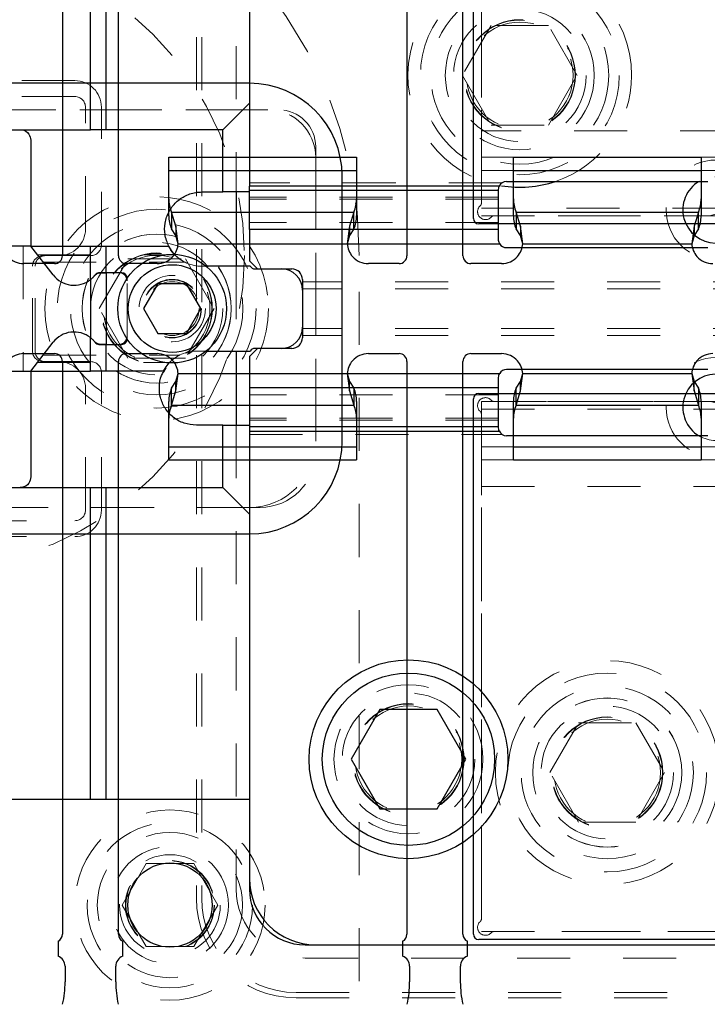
# Model space of a CAD drawing. Header units: inches. Extents: x 1802 to 2468, y -208 to -72.
# Tile 195 of 256: x 1996.35 to 1997.65, y -89.56 to -87.7. Entities that reach past the tile are written whole.
import ezdxf

# ---------------------------------------------------------------- set-up
doc = ezdxf.new("R2010")
doc.units = ezdxf.units.IN
doc.header["$LTSCALE"] = 0.5
doc.header["$MEASUREMENT"] = 0
doc.linetypes.add('HIDDEN', pattern=[0.225, 0.15, -0.075])
for name, color, linetype in [('APP-M-S', 30, 'Continuous'), ('DIE-M-S', 8, 'Continuous'), ('DIE-M-S2', 1, 'Continuous'), ('DIE-M-S3', 8, 'Continuous'), ('DSS-M-S', 53, 'Continuous'), ('DST-M-S', 53, 'Continuous'), ('PAD-M-S', 135, 'Continuous'), ('PBU-M-S', 8, 'Continuous'), ('PUN-M-S2', 1, 'Continuous'), ('ST1-M-S', 193, 'Continuous'), ('SVD-M-S', 8, 'Continuous'), ('SVE-M-S', 8, 'Continuous'), ('SVF-M-S', 8, 'Continuous')]:
    doc.layers.add(name, color=color, linetype=linetype)

msp = doc.modelspace()

# ---------------------------------------------------------------- linework, layer by layer
at = {"layer": 'APP-M-S', "linetype": 'Continuous', "lineweight": 25}
for p, q in [((1996.43465, -87.06322), (1996.43465, -88.14322)), ((1996.54032, -88.14322), (1996.54032, -87.06322)), ((1997.08465, -87.06322), (1997.08465, -88.14322)), ((1997.19032, -88.14322), (1997.19032, -87.06322)), ((1996.63532, -87.98238), (1996.63532, -87.95759)), ((1996.63532, -87.95759), (1996.98965, -87.95759)), ((1996.98965, -87.95759), (1996.98965, -87.98238)), ((1997.28532, -87.95759), (1997.63965, -87.95759)), ((1997.28532, -87.98238), (1997.28532, -87.95759)), ((1997.63965, -87.95759), (1997.63965, -87.98238)), ((1996.63532, -88.03623), (1996.63532, -87.98238)), ((1996.63532, -87.98238), (1996.98965, -87.98238)), ((1996.98965, -87.98238), (1996.98965, -88.03623)), ((1997.28532, -88.03623), (1997.28532, -87.98238)), ((1997.28532, -87.98238), (1997.63965, -87.98238)), ((1997.63965, -87.98238), (1997.63965, -88.03623)), ((1996.63532, -88.06824), (1996.63532, -88.03623)), ((1996.98965, -88.03623), (1996.98965, -88.06824)), ((1997.28532, -88.06824), (1997.28532, -88.03623)), ((1997.63965, -88.03623), (1997.63965, -88.06824)), ((1996.64861, -88.08784), (1996.64057, -88.06085)), ((1996.64057, -88.06085), (1996.9844, -88.06085)), ((1996.64057, -88.06085), (1996.64057, -88.09287)), ((1996.9844, -88.06085), (1996.97636, -88.08784)), ((1996.9844, -88.09287), (1996.9844, -88.06085)), ((1997.29861, -88.08784), (1997.29057, -88.06085)), ((1997.29057, -88.06085), (1997.6344, -88.06085)), ((1997.29057, -88.06085), (1997.29057, -88.09287)), ((1997.6344, -88.06085), (1997.62636, -88.08784)), ((1997.6344, -88.09287), (1997.6344, -88.06085)), ((1996.64861, -88.10542), (1996.64057, -88.09287)), ((1996.64861, -88.08784), (1996.64861, -88.10542)), ((1996.65298, -88.12071), (1996.64861, -88.08784)), ((1996.97636, -88.08784), (1996.97199, -88.12071)), ((1996.97636, -88.08784), (1996.97636, -88.10542)), ((1996.9844, -88.09287), (1996.97636, -88.10542)), ((1997.29861, -88.10542), (1997.29057, -88.09287)), ((1997.29861, -88.08784), (1997.29861, -88.10542)), ((1997.30298, -88.12071), (1997.29861, -88.08784)), ((1997.62636, -88.08784), (1997.62199, -88.12071)), ((1997.62636, -88.08784), (1997.62636, -88.10542)), ((1997.6344, -88.09287), (1997.62636, -88.10542)), ((1996.65298, -88.12071), (1996.64861, -88.10542)), ((1996.65298, -88.12071), (1996.97199, -88.12071)), ((1996.97636, -88.10542), (1996.97199, -88.12071)), ((1997.30298, -88.12071), (1997.29861, -88.10542)), ((1997.30298, -88.12071), (1997.62199, -88.12071)), ((1997.62636, -88.10542), (1997.62199, -88.12071)), ((1996.41965, -88.15822), (1996.36178, -88.15822)), ((1996.61319, -88.15822), (1996.55532, -88.15822)), ((1997.06965, -88.15822), (1997.01178, -88.15822)), ((1997.26319, -88.15822), (1997.20532, -88.15822)), ((1996.36178, -88.32798), (1996.41965, -88.32798)), ((1996.55532, -88.32798), (1996.61319, -88.32798)), ((1997.01178, -88.32798), (1997.06965, -88.32798)), ((1997.20532, -88.32798), (1997.26319, -88.32798)), ((1996.43465, -88.34298), (1996.43465, -89.42298)), ((1996.54032, -89.42298), (1996.54032, -88.34298)), ((1997.08465, -88.34298), (1997.08465, -89.42298)), ((1997.19032, -89.42298), (1997.19032, -88.34298)), ((1996.64057, -88.39333), (1996.64861, -88.38078)), ((1996.64861, -88.38078), (1996.65298, -88.3655)), ((1996.64861, -88.39836), (1996.65298, -88.3655)), ((1996.64861, -88.39836), (1996.64861, -88.38078)), ((1996.65298, -88.3655), (1996.97199, -88.3655)), ((1996.97199, -88.3655), (1996.97636, -88.38078)), ((1996.97199, -88.3655), (1996.97636, -88.39836)), ((1996.97636, -88.39836), (1996.97636, -88.38078)), ((1996.97636, -88.38078), (1996.9844, -88.39333)), ((1997.29057, -88.39333), (1997.29861, -88.38078)), ((1997.29861, -88.38078), (1997.30298, -88.3655)), ((1997.29861, -88.39836), (1997.30298, -88.3655)), ((1997.29861, -88.39836), (1997.29861, -88.38078)), ((1997.30298, -88.3655), (1997.62199, -88.3655)), ((1997.62199, -88.3655), (1997.62636, -88.38078)), ((1997.62199, -88.3655), (1997.62636, -88.39836)), ((1997.62636, -88.39836), (1997.62636, -88.38078)), ((1997.62636, -88.38078), (1997.6344, -88.39333)), ((1996.64057, -88.42535), (1996.64057, -88.39333)), ((1996.64057, -88.42535), (1996.64861, -88.39836)), ((1996.97636, -88.39836), (1996.9844, -88.42535)), ((1996.9844, -88.39333), (1996.9844, -88.42535)), ((1997.29057, -88.42535), (1997.29057, -88.39333)), ((1997.29057, -88.42535), (1997.29861, -88.39836)), ((1997.62636, -88.39836), (1997.6344, -88.42535)), ((1997.6344, -88.39333), (1997.6344, -88.42535)), ((1996.63532, -88.44998), (1996.63532, -88.41796)), ((1996.98965, -88.41796), (1996.98965, -88.44998)), ((1997.28532, -88.44998), (1997.28532, -88.41796)), ((1997.63965, -88.41796), (1997.63965, -88.44998)), ((1996.64057, -88.42535), (1996.9844, -88.42535)), ((1997.29057, -88.42535), (1997.6344, -88.42535)), ((1996.63532, -88.50382), (1996.63532, -88.44998)), ((1996.98965, -88.44998), (1996.98965, -88.50382)), ((1997.28532, -88.50382), (1997.28532, -88.44998)), ((1997.63965, -88.44998), (1997.63965, -88.50382)), ((1996.63532, -88.50382), (1996.98965, -88.50382)), ((1996.63532, -88.52861), (1996.63532, -88.50382)), ((1996.98965, -88.50382), (1996.98965, -88.52861)), ((1997.28532, -88.50382), (1997.63965, -88.50382)), ((1997.28532, -88.52861), (1997.28532, -88.50382)), ((1997.63965, -88.50382), (1997.63965, -88.52861)), ((1996.63532, -88.52861), (1996.98965, -88.52861)), ((1997.28532, -88.52861), (1997.63965, -88.52861)), ((1996.42638, -89.43639), (1996.42638, -89.46476)), ((1996.54859, -89.46476), (1996.54859, -89.43639)), ((1997.07638, -89.43639), (1997.07638, -89.46476)), ((1997.19859, -89.46476), (1997.19859, -89.43639)), ((1996.43965, -89.4836), (1996.43965, -89.51311)), ((1996.53532, -89.51311), (1996.53532, -89.4836)), ((1997.08965, -89.4836), (1997.08965, -89.51311)), ((1997.18532, -89.51311), (1997.18532, -89.4836))]:
    msp.add_line(p, q, dxfattribs=at)
for centre, radius, start, end in [((1996.69671, -88.03601), 0.06139, 180.20381, 203.87332), ((1996.92826, -88.03601), 0.06139, 336.12668, 359.79619), ((1997.34671, -88.03601), 0.06139, 180.20381, 203.87332), ((1997.57826, -88.03601), 0.06139, 336.12668, 359.79619), ((1996.69671, -88.06802), 0.06139, 180.20381, 203.87332), ((1996.92826, -88.06802), 0.06139, 336.12668, 359.79619), ((1997.34671, -88.06802), 0.06139, 180.20381, 203.87332), ((1997.57826, -88.06802), 0.06139, 336.12668, 359.79619), ((1996.61367, -88.11864), 0.03937, 318.59038, 356.98267), ((1997.0113, -88.11864), 0.03937, 183.01733, 221.40962), ((1997.26367, -88.11864), 0.03937, 318.59038, 356.98267), ((1997.6613, -88.11864), 0.03937, 183.01733, 221.40962), ((1996.36178, -88.11822), 0.04, 221.40962, 270), ((1996.41965, -88.14322), 0.015, 270, 0), ((1996.55532, -88.14322), 0.015, 180, 270), ((1996.61319, -88.11822), 0.04, 270, 318.59038), ((1997.01178, -88.11822), 0.04, 221.40962, 270), ((1997.06965, -88.14322), 0.015, 270, 0), ((1997.20532, -88.14322), 0.015, 180, 270), ((1997.26319, -88.11822), 0.04, 270, 318.59038), ((1997.66178, -88.11822), 0.04, 221.40962, 270), ((1996.36178, -88.36798), 0.04, 90, 138.59038), ((1996.41965, -88.34298), 0.015, 0, 90), ((1996.55532, -88.34298), 0.015, 90, 180), ((1996.61319, -88.36798), 0.04, 41.40962, 90), ((1997.01178, -88.36798), 0.04, 90, 138.59038), ((1997.06965, -88.34298), 0.015, 0, 90), ((1997.20532, -88.34298), 0.015, 90, 180), ((1997.26319, -88.36798), 0.04, 41.40962, 90), ((1997.66178, -88.36798), 0.04, 90, 138.59038), ((1996.61367, -88.36757), 0.03937, 3.01733, 41.40962), ((1997.0113, -88.36757), 0.03937, 138.59038, 176.98267), ((1997.26367, -88.36757), 0.03937, 3.01733, 41.40962), ((1997.6613, -88.36757), 0.03937, 138.59038, 176.98267), ((1996.69671, -88.41818), 0.06139, 156.12668, 179.79619), ((1996.92826, -88.41818), 0.06139, 0.20381, 23.87332), ((1997.34671, -88.41818), 0.06139, 156.12668, 179.79619), ((1997.57826, -88.41818), 0.06139, 0.20381, 23.87332), ((1996.69671, -88.4502), 0.06139, 156.12668, 179.79619), ((1996.92826, -88.4502), 0.06139, 0.20381, 23.87332), ((1997.34671, -88.4502), 0.06139, 156.12668, 179.79619), ((1997.57826, -88.4502), 0.06139, 0.20381, 23.87332), ((1996.41965, -89.42298), 0.015, 296.66793, 0), ((1996.55532, -89.42298), 0.015, 180, 243.33207), ((1997.06965, -89.42298), 0.015, 296.66793, 0), ((1997.20532, -89.42298), 0.015, 180, 243.33207), ((1996.41965, -89.4836), 0.02, 0, 70.32928), ((1996.55532, -89.4836), 0.02, 109.67072, 180), ((1997.06965, -89.4836), 0.02, 0, 70.32928), ((1997.20532, -89.4836), 0.02, 109.67072, 180), ((1996.24122, -89.51311), 0.19843, 347.72299, 0), ((1996.73374, -89.51311), 0.19843, 180, 192.27701), ((1996.89122, -89.51311), 0.19843, 347.72299, 0), ((1997.38374, -89.51311), 0.19843, 180, 192.27701)]:
    msp.add_arc(centre, radius, start, end, dxfattribs=at)
at = {"layer": 'DIE-M-S', "linetype": 'Continuous', "lineweight": 25}
for p, q in [((1996.48748, -87.9056), (1996.48748, -87.3181)), ((1996.51748, -87.9056), (1996.51748, -87.3181)), ((1996.78748, -87.3181), (1996.78748, -87.8556)), ((1996.73748, -87.9056), (1996.78748, -87.8556)), ((1996.78748, -87.8556), (1996.78748, -88.01204)), ((1995.96998, -87.9056), (1996.48748, -87.9056)), ((1996.51748, -87.9056), (1996.48748, -87.9056)), ((1996.73748, -87.9056), (1996.51748, -87.9056)), ((1996.73748, -88.0231), (1996.73748, -87.9056)), ((1996.37498, -87.9256), (1996.37498, -88.1251)), ((1996.69748, -88.0231), (1996.73748, -88.0231)), ((1996.78748, -88.0231), (1996.73748, -88.0231)), ((1996.41725, -88.17966), (1996.37498, -88.1251)), ((1996.37498, -88.1251), (1996.48748, -88.1251)), ((1996.48748, -88.1885), (1996.48748, -88.1251)), ((1996.48748, -88.1251), (1996.51748, -88.1251)), ((1996.51748, -88.1756), (1996.51748, -88.1251)), ((1996.51748, -88.1251), (1996.63523, -88.1251)), ((1996.64018, -88.1333), (1996.63523, -88.1251)), ((1996.64615, -88.1407), (1996.64018, -88.1333)), ((1996.51748, -88.1756), (1996.50435, -88.1756)), ((1996.54678, -88.1756), (1996.51748, -88.1756)), ((1996.78882, -88.1631), (1996.70586, -88.1631)), ((1996.79748, -88.1681), (1996.80248, -88.1681)), ((1996.55678, -88.18582), (1996.55678, -88.1856)), ((1996.37498, -88.3611), (1996.41725, -88.30655)), ((1996.48748, -88.3611), (1996.48748, -88.29771)), ((1996.55678, -88.3006), (1996.55678, -88.30038)), ((1996.50435, -88.3106), (1996.51748, -88.3106)), ((1996.51748, -88.3611), (1996.51748, -88.3106)), ((1996.51748, -88.3106), (1996.54678, -88.3106)), ((1996.70586, -88.3231), (1996.78882, -88.3231)), ((1996.80248, -88.3181), (1996.79748, -88.3181)), ((1996.63018, -88.3529), (1996.63621, -88.34545)), ((1996.37498, -88.3611), (1996.48748, -88.3611)), ((1996.37498, -88.3611), (1996.37498, -88.5606)), ((1996.51748, -88.3611), (1996.48748, -88.3611)), ((1996.62523, -88.3611), (1996.51748, -88.3611)), ((1996.62523, -88.3611), (1996.63018, -88.3529)), ((1996.73748, -88.4631), (1996.68748, -88.4631)), ((1996.73748, -88.5806), (1996.73748, -88.4631)), ((1996.73748, -88.4631), (1996.78748, -88.4631)), ((1996.78748, -88.47416), (1996.78748, -88.6306)), ((1995.96998, -88.5806), (1996.48748, -88.5806)), ((1996.48748, -89.1681), (1996.48748, -88.5806)), ((1996.48748, -88.5806), (1996.51748, -88.5806)), ((1996.51748, -89.1681), (1996.51748, -88.5806)), ((1996.51748, -88.5806), (1996.73748, -88.5806)), ((1996.78748, -88.6306), (1996.73748, -88.5806)), ((1996.78748, -88.6306), (1996.78748, -89.1681)), ((1996.05748, -89.1681), (1996.48748, -89.1681)), ((1996.08195, -89.1681), (1996.78748, -89.1681)), ((1996.78748, -89.1681), (1996.78748, -89.3381)), ((1996.89248, -89.4431), (1999.08748, -89.4431))]:
    msp.add_line(p, q, dxfattribs=at)
at = {"layer": 'DIE-M-S', "linetype": 'HIDDEN', "lineweight": 18}
for p, q in [((1996.38774, -88.14156), (1996.64697, -88.14156)), ((1996.39861, -88.1556), (1996.66596, -88.1556)), ((1996.70586, -88.1631), (1996.69748, -88.1631)), ((1996.55678, -88.30038), (1996.55678, -88.18582)), ((1996.68748, -88.3231), (1996.70586, -88.3231)), ((1996.38774, -88.34464), (1996.63697, -88.34464)), ((1996.39861, -88.3306), (1996.65596, -88.3306)), ((1996.62592, -88.36214), (1996.63039, -88.35465))]:
    msp.add_line(p, q, dxfattribs=at)
msp.add_circle((1996.64178, -88.2431), 0.055, dxfattribs=at)
for centre, start, end in [((1996.69748, -88.0931), 222.83641, 270), ((1996.68748, -88.3931), 90, 137.09896)]:
    msp.add_arc(centre, 0.07, start, end, dxfattribs=at)
at = {"layer": 'DIE-M-S', "linetype": 'Continuous', "lineweight": 25}
for centre, radius, start, end in [((1996.45678, -88.14904), 0.05, 217.76506, 307.89138), ((1996.54678, -88.1856), 0.01, 0, 90), ((1996.79748, -88.1581), 0.01, 210, 270), ((1996.84748, -88.2081), 0.04, 0, 90), ((1996.45678, -88.33717), 0.05, 52.10862, 142.23494), ((1996.84748, -88.2781), 0.04, 270, 0), ((1996.54678, -88.3006), 0.01, 270, 0), ((1996.79748, -88.3281), 0.01, 90, 150), ((1996.89248, -89.3381), 0.105, 180, 270)]:
    msp.add_arc(centre, radius, start, end, dxfattribs=at)
for points, knots in [([(1996.35498, -87.9056), (1996.35504, -87.9056), (1996.35611, -87.9056), (1996.36212, -87.90614), (1996.37177, -87.91067), (1996.37409, -87.92143), (1996.37498, -87.9256)], [0, 0, 0, 0, 0.0059495, 0.1157578, 0.657808, 1, 1, 1, 1]), ([(1996.63503, -88.12464), (1996.63224, -88.11784), (1996.62717, -88.10545), (1996.62715, -88.08189), (1996.63438, -88.05996), (1996.64835, -88.04164), (1996.66683, -88.02887), (1996.68418, -88.0236), (1996.69466, -88.02321), (1996.69748, -88.0231)], [0, 0, 0, 0, 0.1940803, 0.3533716, 0.5135209, 0.6547878, 0.7959058, 0.9449999, 1, 1, 1, 1]), ([(1996.49642, -88.17951), (1996.4949, -88.1813), (1996.49187, -88.1849), (1996.48822, -88.18792), (1996.48773, -88.1883), (1996.48748, -88.1885)], [0, 0, 0, 0, 0.3332788, 0.6676523, 1, 1, 1, 1]), ([(1996.50435, -88.1756), (1996.50309, -88.17575), (1996.50059, -88.17604), (1996.49802, -88.17767), (1996.49682, -88.17904), (1996.49642, -88.17951)], [0, 0, 0, 0, 0.3983806, 0.7951108, 1, 1, 1, 1]), ([(1996.48748, -88.29771), (1996.4877, -88.29787), (1996.48812, -88.29819), (1996.49132, -88.30089), (1996.4944, -88.30412), (1996.49611, -88.30631), (1996.49642, -88.3067)], [0, 0, 0, 0, 0.3103085, 0.6205041, 0.9325418, 1, 1, 1, 1]), ([(1996.49642, -88.3067), (1996.49743, -88.30772), (1996.49937, -88.30968), (1996.50241, -88.31055), (1996.50408, -88.31059), (1996.50435, -88.3106)], [0, 0, 0, 0, 0.47586236, 0.91618542, 1, 1, 1, 1]), ([(1996.68748, -88.4631), (1996.67962, -88.46233), (1996.66389, -88.46078), (1996.643, -88.44876), (1996.62745, -88.43145), (1996.61876, -88.4111), (1996.61659, -88.38948), (1996.6194, -88.37182), (1996.62441, -88.36439), (1996.62592, -88.36214)], [0, 0, 0, 0, 0.1517951, 0.3036106, 0.4541188, 0.59688, 0.7353795, 0.9199817, 1, 1, 1, 1]), ([(1996.37498, -88.5606), (1996.37409, -88.56477), (1996.37177, -88.57554), (1996.36212, -88.58006), (1996.35611, -88.5806), (1996.35504, -88.5806), (1996.35498, -88.5806)], [0, 0, 0, 0, 0.342192, 0.8842422, 0.9940505, 1, 1, 1, 1])]:
    msp.add_open_spline(points, degree=3, knots=knots, dxfattribs=at)
at = {"layer": 'DIE-M-S', "linetype": 'HIDDEN', "lineweight": 18}
for points, knots in [([(1996.66596, -88.1556), (1996.66528, -88.1553), (1996.66337, -88.15445), (1996.64983, -88.14501), (1996.63813, -88.13445), (1996.63505, -88.12471), (1996.63503, -88.12464)], [0, 0, 0, 0, 0.2041691, 0.5752032, 0.9968654, 1, 1, 1, 1]), ([(1996.64611, -88.33748), (1996.64793, -88.3359), (1996.65284, -88.33162), (1996.65579, -88.33071), (1996.65594, -88.33061), (1996.65596, -88.3306)], [0, 0, 0, 0, 0.3381939, 0.9136322, 1, 1, 1, 1])]:
    msp.add_open_spline(points, degree=3, knots=knots, dxfattribs=at)
at = {"layer": 'DIE-M-S2', "linetype": 'Continuous', "lineweight": 25}
for p, q in [((1996.37498, -88.1251), (1996.33178, -88.1251)), ((1996.41725, -88.17966), (1996.37498, -88.1251)), ((1996.50675, -88.1756), (1996.51748, -88.1756)), ((1996.51748, -88.1756), (1996.51748, -88.3106)), ((1996.54178, -88.1756), (1996.51748, -88.1756)), ((1996.48748, -88.18849), (1996.48748, -88.29771)), ((1996.37498, -88.3611), (1996.41725, -88.30655)), ((1996.51748, -88.3106), (1996.50675, -88.3106)), ((1996.51748, -88.3106), (1996.54178, -88.3106)), ((1996.33178, -88.3611), (1996.37498, -88.3611))]:
    msp.add_line(p, q, dxfattribs=at)
at = {"layer": 'DIE-M-S2', "linetype": 'HIDDEN', "lineweight": 18}
for p, q in [((1996.36078, -88.1251), (1996.36078, -88.3611)), ((1996.55649, -88.18768), (1996.55624, -88.18662)), ((1996.55678, -88.1906), (1996.55649, -88.18768)), ((1996.55678, -88.2956), (1996.55678, -88.1906)), ((1996.55624, -88.29958), (1996.55649, -88.29853)), ((1996.55649, -88.29853), (1996.55678, -88.2956))]:
    msp.add_line(p, q, dxfattribs=at)
at = {"layer": 'DIE-M-S2', "linetype": 'Continuous', "lineweight": 25}
for centre, radius, start, end in [((1996.45678, -88.14904), 0.05, 217.76506, 307.89236), ((1996.54178, -88.1906), 0.015, 15.37612, 90), ((1996.45678, -88.33717), 0.05, 52.10764, 142.23494), ((1996.54178, -88.2956), 0.015, 270, 344.62388)]:
    msp.add_arc(centre, radius, start, end, dxfattribs=at)
for points, knots in [([(1996.49522, -88.18101), (1996.49672, -88.17958), (1996.49936, -88.17706), (1996.50375, -88.17572), (1996.50614, -88.17563), (1996.50675, -88.1756)], [0, 0, 0, 0, 0.4964795, 0.8703166, 1, 1, 1, 1]), ([(1996.48748, -88.18849), (1996.4877, -88.18833), (1996.48813, -88.18799), (1996.49124, -88.18544), (1996.49392, -88.18245), (1996.49522, -88.18101)], [0, 0, 0, 0, 0.3404234, 0.6807229, 1, 1, 1, 1]), ([(1996.49522, -88.30519), (1996.49377, -88.3036), (1996.49087, -88.3004), (1996.48798, -88.2981), (1996.48764, -88.29783), (1996.48748, -88.29771)], [0, 0, 0, 0, 0.3564049, 0.7137047, 1, 1, 1, 1]), ([(1996.50675, -88.3106), (1996.505, -88.31041), (1996.50152, -88.31003), (1996.49774, -88.30785), (1996.49595, -88.30596), (1996.49522, -88.30519)], [0, 0, 0, 0, 0.373482, 0.7447476, 1, 1, 1, 1])]:
    msp.add_open_spline(points, degree=3, knots=knots, dxfattribs=at)
at = {"layer": 'DIE-M-S3', "linetype": 'HIDDEN', "lineweight": 18}
for p, q in [((1996.69748, -87.1311), (1996.69748, -89.3551)), ((1996.76248, -87.1481), (1996.76248, -88.0231)), ((1996.45818, -87.8431), (1995.86679, -87.8431)), ((1996.47818, -88.0931), (1996.47818, -87.8631)), ((1997.26373, -88.0056), (1996.78748, -88.0056)), ((1997.26373, -88.0056), (1996.78748, -88.0056)), ((1997.25875, -88.01206), (1996.78748, -88.01206)), ((1997.25875, -88.01206), (1996.78748, -88.01206)), ((1997.25748, -88.03262), (1996.78748, -88.03262)), ((1997.25748, -88.03262), (1996.78748, -88.03262)), ((1997.25748, -88.03649), (1996.78748, -88.03649)), ((1997.25748, -88.03649), (1996.78748, -88.03649)), ((1997.25748, -88.0806), (1996.78748, -88.0806)), ((1997.25748, -88.0806), (1996.78748, -88.0806)), ((1997.25748, -88.0806), (1996.78748, -88.0806)), ((1997.25993, -88.12113), (1997.25875, -88.11866)), ((1997.25993, -88.12113), (1997.25875, -88.11866)), ((1996.39818, -88.1431), (1996.42818, -88.1431)), ((1996.37818, -88.3231), (1996.37818, -88.1631)), ((1996.76248, -88.1631), (1996.76248, -88.3231)), ((1999.16248, -88.19264), (1996.88748, -88.19264)), ((1999.16248, -88.19264), (1996.88748, -88.19264)), ((1999.16248, -88.2056), (1996.88748, -88.2056)), ((1999.16248, -88.2056), (1996.88748, -88.2056)), ((1999.16248, -88.2806), (1996.88748, -88.2806)), ((1999.16248, -88.2806), (1996.88748, -88.2806)), ((1999.16248, -88.29357), (1996.88748, -88.29357)), ((1999.16248, -88.29357), (1996.88748, -88.29357)), ((1996.42818, -88.3431), (1996.39818, -88.3431)), ((1997.25863, -88.36754), (1997.26067, -88.36403)), ((1997.25863, -88.36754), (1997.26067, -88.36403)), ((1996.47818, -88.6231), (1996.47818, -88.3931)), ((1997.25748, -88.4056), (1996.78748, -88.4056)), ((1997.25748, -88.4056), (1996.78748, -88.4056)), ((1997.25748, -88.4056), (1996.78748, -88.4056)), ((1997.25748, -88.44971), (1996.78748, -88.44971)), ((1997.25748, -88.44971), (1996.78748, -88.44971)), ((1997.25748, -88.45358), (1996.78748, -88.45358)), ((1997.25748, -88.45358), (1996.78748, -88.45358)), ((1996.76248, -88.4631), (1996.76248, -89.3381)), ((1997.25875, -88.47415), (1996.78748, -88.47415)), ((1997.25875, -88.47415), (1996.78748, -88.47415)), ((1996.78748, -88.4806), (1997.26373, -88.4806)), ((1996.78748, -88.4806), (1997.26373, -88.4806)), ((1995.86679, -88.6431), (1996.45818, -88.6431)), ((1996.89248, -89.4681), (1999.09248, -89.4681)), ((1996.87548, -89.5331), (1999.07448, -89.5331))]:
    msp.add_line(p, q, dxfattribs=at)
at = {"layer": 'DIE-M-S3', "linetype": 'Continuous', "lineweight": 25}
for p, q in [((1997.26038, -88.01204), (1996.78748, -88.01204)), ((1997.26038, -88.01204), (1996.78748, -88.01204)), ((1996.78748, -88.0201), (1996.78748, -88.01204)), ((1996.78748, -88.0201), (1996.78748, -88.01204)), ((1997.27248, -88.0031), (1997.65248, -88.0031)), ((1997.27248, -88.0031), (1997.65248, -88.0031)), ((1996.76248, -88.0231), (1996.76248, -88.1631)), ((1997.25748, -88.0201), (1996.78748, -88.0201)), ((1996.78748, -88.09361), (1996.78748, -88.0201)), ((1997.25748, -88.0201), (1996.78748, -88.0201)), ((1996.78748, -88.09361), (1996.78748, -88.0201)), ((1997.25748, -88.0201), (1997.25748, -88.0181)), ((1997.25748, -88.0201), (1997.25748, -88.0181)), ((1997.25748, -88.09361), (1997.25748, -88.0201)), ((1997.25748, -88.09361), (1997.25748, -88.0201)), ((1997.25748, -88.09361), (1996.78748, -88.09361)), ((1996.78748, -88.09361), (1996.78748, -88.12071)), ((1997.25748, -88.09361), (1996.78748, -88.09361)), ((1996.78748, -88.09361), (1996.78748, -88.12071)), ((1997.25748, -88.1131), (1997.25748, -88.09361)), ((1997.25748, -88.1131), (1997.25748, -88.09361)), ((1996.78748, -88.12071), (1997.25956, -88.12071)), ((1996.78748, -88.12071), (1996.78748, -88.1531)), ((1996.78748, -88.12071), (1997.25956, -88.12071)), ((1996.78748, -88.12071), (1996.78748, -88.1531)), ((1997.27248, -88.1281), (1997.65248, -88.1281)), ((1997.27248, -88.1281), (1997.65248, -88.1281)), ((1996.78748, -88.1531), (1996.80248, -88.1681)), ((1996.78748, -88.1531), (1996.80248, -88.1681)), ((1996.80248, -88.1681), (1996.86748, -88.1681)), ((1996.80248, -88.1681), (1996.86748, -88.1681)), ((1996.88748, -88.1881), (1996.88748, -88.2981)), ((1996.88748, -88.1881), (1996.88748, -88.2981)), ((1996.76248, -88.3231), (1996.76248, -88.4631)), ((1996.80248, -88.3181), (1996.78748, -88.3331)), ((1996.80248, -88.3181), (1996.78748, -88.3331)), ((1996.86748, -88.3181), (1996.80248, -88.3181)), ((1996.86748, -88.3181), (1996.80248, -88.3181)), ((1996.78748, -88.3331), (1996.78748, -88.3655)), ((1996.78748, -88.3331), (1996.78748, -88.3655)), ((1997.65248, -88.3581), (1997.27248, -88.3581)), ((1997.65248, -88.3581), (1997.27248, -88.3581)), ((1996.78748, -88.3655), (1997.25956, -88.3655)), ((1996.78748, -88.3655), (1996.78748, -88.39259)), ((1996.78748, -88.3655), (1996.78748, -88.39259)), ((1996.78748, -88.3655), (1997.25956, -88.3655)), ((1997.25748, -88.39259), (1997.25748, -88.3731)), ((1997.25748, -88.39259), (1997.25748, -88.3731)), ((1997.25748, -88.39259), (1996.78748, -88.39259)), ((1996.78748, -88.39259), (1996.78748, -88.4661)), ((1997.25748, -88.39259), (1996.78748, -88.39259)), ((1996.78748, -88.39259), (1996.78748, -88.4661)), ((1997.25748, -88.4661), (1997.25748, -88.39259)), ((1997.25748, -88.4661), (1997.25748, -88.39259)), ((1997.25748, -88.4661), (1996.78748, -88.4661)), ((1996.78748, -88.4661), (1996.78748, -88.47416)), ((1997.25748, -88.4661), (1996.78748, -88.4661)), ((1996.78748, -88.4661), (1996.78748, -88.47416)), ((1996.78748, -88.47416), (1997.25874, -88.47416)), ((1996.78748, -88.47416), (1997.25874, -88.47416)), ((1997.25748, -88.4681), (1997.25748, -88.4661)), ((1997.25748, -88.4681), (1997.25748, -88.4661)), ((1997.65248, -88.4831), (1997.27248, -88.4831)), ((1997.65248, -88.4831), (1997.27248, -88.4831))]:
    msp.add_line(p, q, dxfattribs=at)
at = {"layer": 'DIE-M-S3', "linetype": 'HIDDEN', "lineweight": 18}
for centre in [(1997.29748, -87.8031), (1997.08748, -89.0931), (1997.08748, -89.0931)]:
    msp.add_circle(centre, 0.1405, dxfattribs=at)
for centre, radius, start, end in [((1997.29748, -87.8031), 0.211, 0, 260.54026), ((1997.29748, -87.8031), 0.211, 288.58223, 0), ((1996.45818, -87.8631), 0.02, 0, 90), ((1997.66748, -88.05685), 0.0625, 0, 120.67862), ((1996.42818, -88.0931), 0.05, 270, 0), ((1996.39818, -88.1631), 0.02, 90, 180), ((1996.39818, -88.3231), 0.02, 180, 270), ((1996.42818, -88.3931), 0.05, 0, 90), ((1997.66748, -88.42935), 0.0625, 239.32138, 0), ((1996.45818, -88.6231), 0.02, 270, 0), ((1996.89248, -89.3381), 0.13, 180, 270), ((1996.87548, -89.3551), 0.178, 180, 270)]:
    msp.add_arc(centre, radius, start, end, dxfattribs=at)
at = {"layer": 'DIE-M-S3', "linetype": 'Continuous', "lineweight": 25}
for centre, radius, start, end in [((1997.27248, -88.0181), 0.015, 90, 156.16387), ((1997.27248, -88.0181), 0.015, 90, 156.16387), ((1997.29748, -87.8031), 0.211, 260.54026, 288.58223), ((1997.66748, -88.05685), 0.0625, 120.67862, 269.04787), ((1997.27248, -88.1131), 0.015, 210.46999, 270), ((1997.27248, -88.1131), 0.015, 210.46999, 270), ((1996.86748, -88.1881), 0.02, 0, 90), ((1996.86748, -88.1881), 0.02, 0, 90), ((1996.86748, -88.2981), 0.02, 270, 0), ((1996.86748, -88.2981), 0.02, 270, 0), ((1997.27248, -88.3731), 0.015, 90, 149.53001), ((1997.27248, -88.3731), 0.015, 90, 149.53001), ((1997.66748, -88.42935), 0.0625, 91.41382, 239.32138), ((1997.27248, -88.4681), 0.015, 201.49436, 270), ((1997.27248, -88.4681), 0.015, 201.49436, 270), ((1996.91248, -89.3181), 0.125, 180, 270), ((1996.91248, -89.3181), 0.125, 180, 270)]:
    msp.add_arc(centre, radius, start, end, dxfattribs=at)
for points, knots in [([(1997.25748, -88.0181), (1997.25768, -88.01644), (1997.25809, -88.0131), (1997.25879, -88.01198), (1997.25876, -88.01205), (1997.25875, -88.01206)], [0, 0, 0, 0, 0.4590313, 0.926924, 1, 1, 1, 1]), ([(1997.25748, -88.0181), (1997.25768, -88.01644), (1997.25809, -88.0131), (1997.25879, -88.01198), (1997.25876, -88.01205), (1997.25875, -88.01206)], [0, 0, 0, 0, 0.4590313, 0.926924, 1, 1, 1, 1]), ([(1997.25956, -88.12071), (1997.25886, -88.11926), (1997.25768, -88.11682), (1997.25754, -88.11417), (1997.25748, -88.1131)], [0, 0, 0, 0, 0.5941178, 1, 1, 1, 1]), ([(1997.25956, -88.12071), (1997.25886, -88.11926), (1997.25768, -88.11682), (1997.25754, -88.11417), (1997.25748, -88.1131)], [0, 0, 0, 0, 0.5941178, 1, 1, 1, 1]), ([(1997.25748, -88.3731), (1997.25761, -88.37152), (1997.25782, -88.36886), (1997.25905, -88.36647), (1997.25956, -88.3655)], [0, 0, 0, 0, 0.59411463, 1, 1, 1, 1]), ([(1997.25748, -88.3731), (1997.25761, -88.37152), (1997.25782, -88.36886), (1997.25905, -88.36647), (1997.25956, -88.3655)], [0, 0, 0, 0, 0.5941146, 1, 1, 1, 1]), ([(1997.25875, -88.47415), (1997.25876, -88.47415), (1997.2588, -88.47425), (1997.25817, -88.47334), (1997.25771, -88.46987), (1997.25748, -88.4681)], [0, 0, 0, 0, 0.0295061, 0.5048964, 1, 1, 1, 1]), ([(1997.25875, -88.47415), (1997.25876, -88.47415), (1997.2588, -88.47425), (1997.25817, -88.47334), (1997.25771, -88.46987), (1997.25748, -88.4681)], [0, 0, 0, 0, 0.0295061, 0.5048964, 1, 1, 1, 1])]:
    msp.add_open_spline(points, degree=3, knots=knots, dxfattribs=at)
at = {"layer": 'DSS-M-S', "linetype": 'HIDDEN', "lineweight": 18}
for p, q in [((1996.68748, -87.1311), (1996.68748, -89.3551)), ((1996.45818, -87.8131), (1995.86679, -87.8131)), ((1996.50818, -88.1231), (1996.50818, -87.8631)), ((1996.42818, -88.1431), (1996.48818, -88.1431)), ((1996.38318, -88.3231), (1996.38318, -88.1631)), ((1996.48818, -88.3431), (1996.42818, -88.3431)), ((1996.50818, -88.6231), (1996.50818, -88.3631)), ((1995.86679, -88.6731), (1996.45818, -88.6731)), ((1996.87548, -89.5431), (1999.07448, -89.5431))]:
    msp.add_line(p, q, dxfattribs=at)
for centre, radius in [((1997.29748, -87.8031), 0.1005), ((1997.66748, -88.05685), 0.094), ((1997.66748, -88.42935), 0.094), ((1997.08748, -89.0931), 0.1005)]:
    msp.add_circle(centre, radius, dxfattribs=at)
for centre, radius, start, end in [((1996.45818, -87.8631), 0.05, 0, 90), ((1996.48818, -88.1231), 0.02, 270, 0), ((1996.40318, -88.1631), 0.02, 90, 180), ((1996.40318, -88.3231), 0.02, 180, 270), ((1996.48818, -88.3631), 0.02, 0, 90), ((1996.45818, -88.6231), 0.05, 270, 0), ((1996.87548, -89.3551), 0.188, 180, 270)]:
    msp.add_arc(centre, radius, start, end, dxfattribs=at)
at = {"layer": 'DST-M-S', "linetype": 'HIDDEN', "lineweight": 18}
for centre in [(1996.61248, -88.2431), (1997.46248, -89.1181)]:
    msp.add_circle(centre, 0.14062, dxfattribs=at)
at = {"layer": 'PAD-M-S', "linetype": 'HIDDEN', "lineweight": 18}
for p, q in [((1997.22498, -88.04491), (1997.22498, -87.09129)), ((1995.26748, -87.8681), (1996.84248, -87.8681)), ((1996.82248, -87.8681), (1995.28748, -87.8681)), ((1996.91248, -87.9381), (1996.91248, -88.5131)), ((1996.91248, -88.4931), (1996.91248, -87.9581)), ((1997.66998, -88.0681), (1997.24817, -88.0681)), ((1997.24817, -88.4181), (1997.66998, -88.4181)), ((1997.22498, -89.39491), (1997.22498, -88.44129)), ((1996.80748, -88.6181), (1995.26748, -88.6181)), ((1995.28748, -88.6181), (1996.78748, -88.6181)), ((1997.6768, -89.4181), (1997.24817, -89.4181))]:
    msp.add_line(p, q, dxfattribs=at)
for radius in [0.211, 0.1405]:
    msp.add_circle((1996.61248, -88.2431), radius, dxfattribs=at)
for centre, radius, start, end in [((1996.82248, -87.9581), 0.09, 0, 90), ((1996.84248, -87.9381), 0.07, 0, 90), ((1997.2329, -88.06018), 0.015, 130.23918, 319.76082), ((1997.21998, -88.04491), 0.005, 310.23918, 0), ((1997.24817, -88.0731), 0.005, 90, 139.76082), ((1997.2329, -88.42602), 0.015, 40.23918, 229.76082), ((1997.24817, -88.4131), 0.005, 220.23918, 270), ((1997.21998, -88.44129), 0.005, 0, 49.76082), ((1996.78748, -88.4931), 0.125, 270, 0), ((1996.80748, -88.5131), 0.105, 270, 0), ((1997.2329, -89.41018), 0.015, 130.23918, 319.76082), ((1997.21998, -89.39491), 0.005, 310.23918, 0), ((1997.24817, -89.4231), 0.005, 90, 139.76082)]:
    msp.add_arc(centre, radius, start, end, dxfattribs=at)
at = {"layer": 'PBU-M-S', "linetype": 'HIDDEN', "lineweight": 18}
msp.add_circle((1996.61248, -88.2431), 0.1005, dxfattribs=at)
at = {"layer": 'PUN-M-S2', "linetype": 'HIDDEN', "lineweight": 18}
for p, q in [((1997.22498, -87.0681), (1997.22498, -88.0681)), ((1997.69998, -87.90759), (1997.22498, -87.90759)), ((1997.69998, -87.95759), (1997.22498, -87.95759)), ((1997.69998, -87.98238), (1997.22498, -87.98238)), ((1997.68534, -88.05346), (1997.22498, -88.05346)), ((1997.22498, -88.0681), (1997.64998, -88.0681)), ((1997.22498, -88.4181), (1997.22498, -89.4181)), ((1997.64998, -88.4181), (1997.22498, -88.4181)), ((1997.22498, -88.43275), (1997.68534, -88.43275)), ((1997.69998, -88.50382), (1997.22498, -88.50382)), ((1997.69998, -88.52861), (1997.22498, -88.52861)), ((1997.22498, -88.57861), (1997.69998, -88.57861)), ((1997.22498, -89.4181), (1997.69998, -89.4181))]:
    msp.add_line(p, q, dxfattribs=at)
for radius in [0.211, 0.1405]:
    msp.add_circle((1997.46248, -89.1181), radius, dxfattribs=at)
for centre, start, end in [((1997.64998, -88.0181), 270, 0), ((1997.64998, -88.4681), 0, 90)]:
    msp.add_arc(centre, 0.05, start, end, dxfattribs=at)
at = {"layer": 'ST1-M-S', "linetype": 'Continuous', "lineweight": 25}
for p, q in [((1997.20998, -88.0731), (1997.20998, -87.0631)), ((1996.78748, -87.8181), (1995.28748, -87.8181)), ((1996.96248, -88.4931), (1996.96248, -87.9931)), ((1997.70498, -88.0831), (1997.21998, -88.0831)), ((1997.20998, -89.4231), (1997.20998, -88.4131)), ((1997.21998, -88.4031), (1997.70498, -88.4031)), ((1995.28748, -88.6681), (1996.78748, -88.6681)), ((1997.70498, -89.4331), (1997.21998, -89.4331))]:
    msp.add_line(p, q, dxfattribs=at)
at = {"layer": 'ST1-M-S', "linetype": 'HIDDEN', "lineweight": 18}
for radius in [0.1795, 0.1105]:
    msp.add_circle((1996.63748, -89.3681), radius, dxfattribs=at)
at = {"layer": 'ST1-M-S', "linetype": 'Continuous', "lineweight": 25}
msp.add_circle((1996.63748, -89.3681), 0.0795, dxfattribs=at)
for centre, radius, start, end in [((1996.78748, -87.9931), 0.175, 0, 90), ((1997.21998, -88.0731), 0.01, 180, 270), ((1997.21998, -88.4131), 0.01, 90, 180), ((1996.78748, -88.4931), 0.175, 270, 0), ((1997.21998, -89.4231), 0.01, 180, 270)]:
    msp.add_arc(centre, radius, start, end, dxfattribs=at)
at = {"layer": 'SVD-M-S', "linetype": 'HIDDEN', "lineweight": 18}
for p, q in [((1997.24336, -87.70935), (1997.18923, -87.8031)), ((1997.35161, -87.70935), (1997.24336, -87.70935)), ((1997.40574, -87.8031), (1997.35161, -87.70935)), ((1997.18923, -87.8031), (1997.24336, -87.89685)), ((1997.35161, -87.89685), (1997.40574, -87.8031)), ((1997.24336, -87.89685), (1997.35161, -87.89685)), ((1996.99457, -90.11161), (1996.99457, -88.1431))]:
    msp.add_line(p, q, dxfattribs=at)
at = {"layer": 'SVD-M-S', "linetype": 'Continuous', "lineweight": 25}
for p, q in [((1996.61471, -88.19623), (1996.58765, -88.2431)), ((1996.66884, -88.19623), (1996.61471, -88.19623)), ((1996.6959, -88.2431), (1996.66884, -88.19623)), ((1996.58765, -88.2431), (1996.61471, -88.28998)), ((1996.66884, -88.28998), (1996.6959, -88.2431)), ((1996.61471, -88.28998), (1996.66884, -88.28998)), ((1997.03336, -88.99935), (1996.97923, -89.0931)), ((1997.14161, -88.99935), (1997.03336, -88.99935)), ((1997.19574, -89.0931), (1997.14161, -88.99935)), ((1996.97923, -89.0931), (1997.03336, -89.18685)), ((1997.14161, -89.18685), (1997.19574, -89.0931)), ((1997.03336, -89.18685), (1997.14161, -89.18685))]:
    msp.add_line(p, q, dxfattribs=at)
at = {"layer": 'SVD-M-S', "linetype": 'HIDDEN', "lineweight": 18}
for centre, radius in [((1996.18748, -88.1431), 0.59055), ((1997.29748, -87.8031), 0.1875), ((1997.29748, -87.8031), 0.16781), ((1997.29748, -87.8031), 0.125), ((1997.29748, -87.8031), 0.10497), ((1997.29748, -87.8031), 0.1047), ((1997.29748, -87.8031), 0.10418), ((1996.64178, -88.2431), 0.0625), ((1996.64178, -88.2431), 0.05522), ((1996.64178, -88.2431), 0.05495), ((1996.64178, -88.2431), 0.05443), ((1996.64178, -88.2431), 0.05075), ((1997.08748, -89.0931), 0.125), ((1997.08748, -89.0931), 0.10497), ((1997.08748, -89.0931), 0.1047), ((1997.08748, -89.0931), 0.10418)]:
    msp.add_circle(centre, radius, dxfattribs=at)
at = {"layer": 'SVD-M-S', "linetype": 'Continuous', "lineweight": 25}
for centre, radius in [((1996.64178, -88.2431), 0.1025), ((1996.64178, -88.2431), 0.08281), ((1997.08748, -89.0931), 0.1875), ((1997.08748, -89.0931), 0.1625)]:
    msp.add_circle(centre, radius, dxfattribs=at)
at = {"layer": 'SVD-M-S', "linetype": 'HIDDEN', "lineweight": 18}
msp.add_arc((1996.18748, -88.1431), 0.80709, 0, 180, dxfattribs=at)
at = {"layer": 'SVE-M-S', "linetype": 'HIDDEN', "lineweight": 18}
for p, q in [((1996.54727, -89.3681), (1996.59238, -89.28998)), ((1996.59238, -89.28998), (1996.68259, -89.28998)), ((1996.68259, -89.28998), (1996.72769, -89.3681)), ((1996.59238, -89.44623), (1996.54727, -89.3681)), ((1996.72769, -89.3681), (1996.68259, -89.44623)), ((1996.68259, -89.44623), (1996.59238, -89.44623))]:
    msp.add_line(p, q, dxfattribs=at)
for radius in [0.156, 0.137, 0.095, 0.08397, 0.0837, 0.08318]:
    msp.add_circle((1996.63748, -89.3681), radius, dxfattribs=at)
at = {"layer": 'SVF-M-S', "linetype": 'HIDDEN', "lineweight": 18}
for p, q in [((1996.50423, -88.2431), (1996.55836, -88.14935)), ((1996.55836, -88.14935), (1996.66661, -88.14935)), ((1996.66661, -88.14935), (1996.72074, -88.2431)), ((1996.55836, -88.33685), (1996.50423, -88.2431)), ((1996.72074, -88.2431), (1996.66661, -88.33685)), ((1996.66661, -88.33685), (1996.55836, -88.33685)), ((1997.35423, -89.1181), (1997.40836, -89.02435)), ((1997.40836, -89.02435), (1997.51661, -89.02435)), ((1997.51661, -89.02435), (1997.57074, -89.1181)), ((1997.40836, -89.21185), (1997.35423, -89.1181)), ((1997.57074, -89.1181), (1997.51661, -89.21185)), ((1997.51661, -89.21185), (1997.40836, -89.21185))]:
    msp.add_line(p, q, dxfattribs=at)
for centre, radius in [((1996.61248, -88.2431), 0.1875), ((1996.61248, -88.2431), 0.1625), ((1996.61248, -88.2431), 0.125), ((1996.61248, -88.2431), 0.10497), ((1996.61248, -88.2431), 0.1047), ((1996.61248, -88.2431), 0.10418), ((1997.46248, -89.1181), 0.1875), ((1997.46248, -89.1181), 0.1625), ((1997.46248, -89.1181), 0.125), ((1997.46248, -89.1181), 0.10497), ((1997.46248, -89.1181), 0.1047), ((1997.46248, -89.1181), 0.10418), ((1997.46248, -89.1181), 0.1005)]:
    msp.add_circle(centre, radius, dxfattribs=at)

doc.saveas('drawing.dxf')
